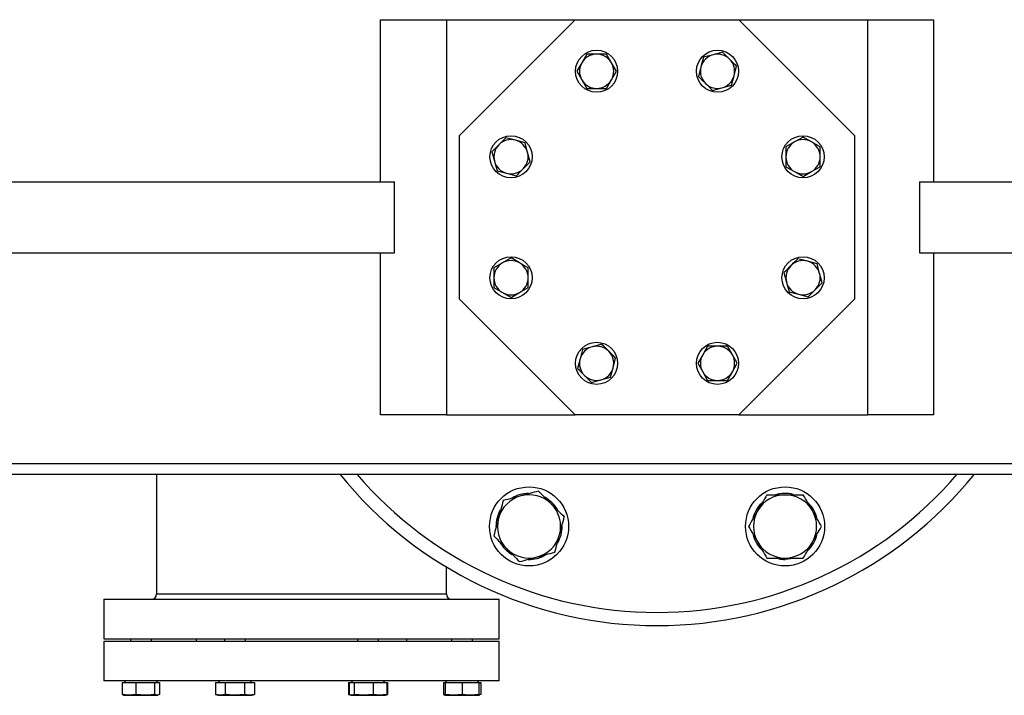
# Model space of a CAD drawing. Header units: millimetres. Extents: x 3 to 4919, y -224 to 3490.
# Tile 33 of 55: x 1786 to 2160, y 2756 to 3013. Entities that reach past the tile are written whole.
import ezdxf

# ---------------------------------------------------------------- set-up
doc = ezdxf.new("R2010")
doc.units = ezdxf.units.MM

msp = doc.modelspace()

# ---------------------------------------------------------------- linework, layer by layer
at = {"color": 7, "linetype": 'Continuous', "lineweight": 25}
for p, q in [((1922.71, 2951.05), (1922.71, 3012.55)), ((1922.71, 3012.55), (1947.71, 3012.55)), ((1947.71, 3012.55), (1947.71, 2862.55)), ((1947.71, 3012.55), (1996.65, 3012.55)), ((1952.71, 2968.61), (1996.65, 3012.55)), ((1996.65, 3012.55), (2058.78, 3012.55)), ((2058.78, 3012.55), (2107.71, 3012.55)), ((2058.78, 3012.55), (2102.71, 2968.61)), ((2107.71, 2862.55), (2107.71, 3012.55)), ((2107.71, 3012.55), (2132.71, 3012.55)), ((2132.71, 3012.55), (2132.71, 2951.05)), ((2001, 2999.48), (1999.12, 2996.23)), ((2010.38, 2996.23), (2008.51, 2999.48)), ((2045.37, 2998.29), (2044.4, 2994.66)), ((2048.99, 2999.26), (2045.37, 2998.29)), ((2052.62, 3000.23), (2048.99, 2999.26)), ((1999.12, 2996.23), (1997.25, 2992.98)), ((2012.26, 2992.98), (2010.38, 2996.23)), ((2044.4, 2994.66), (2043.42, 2991.04)), ((2056.95, 2991.3), (2057.92, 2994.92)), ((1997.25, 2992.98), (1999.12, 2989.73)), ((2010.38, 2989.73), (2012.26, 2992.98)), ((2055.98, 2987.67), (2056.95, 2991.3)), ((1999.12, 2989.73), (2001, 2986.48)), ((2008.51, 2986.48), (2010.38, 2989.73)), ((2052.36, 2986.7), (2055.98, 2987.67)), ((2048.73, 2985.73), (2052.36, 2986.7)), ((1952.71, 2906.48), (1952.71, 2968.61)), ((2102.71, 2968.61), (2102.71, 2906.48)), ((1973.96, 2966.78), (1970.34, 2967.76)), ((1977.59, 2965.81), (1973.96, 2966.78)), ((1978.56, 2962.19), (1977.59, 2965.81)), ((2079.9, 2966.14), (2076.65, 2964.26)), ((2083.15, 2968.01), (2079.9, 2966.14)), ((2086.4, 2966.14), (2083.15, 2968.01)), ((2089.65, 2964.26), (2086.4, 2966.14)), ((1965.03, 2962.45), (1966, 2958.82)), ((1979.53, 2958.56), (1978.56, 2962.19)), ((1966, 2958.82), (1966.97, 2955.2)), ((1966.97, 2955.2), (1970.6, 2954.23)), ((1970.6, 2954.23), (1974.22, 2953.26)), ((2076.65, 2956.75), (2079.9, 2954.88)), ((2079.9, 2954.88), (2083.15, 2953)), ((2083.15, 2953), (2086.4, 2954.88)), ((2086.4, 2954.88), (2089.65, 2956.75)), ((1502.71, 2951.05), (1928.06, 2951.05)), ((1928.06, 2924.05), (1928.06, 2951.05)), ((2127.36, 2951.05), (2127.36, 2924.05)), ((2127.36, 2951.05), (2552.71, 2951.05)), ((1502.71, 2924.05), (1928.06, 2924.05)), ((1922.71, 2862.55), (1922.71, 2924.05)), ((2127.36, 2924.05), (2552.71, 2924.05)), ((2132.71, 2924.05), (2132.71, 2862.55)), ((1969.03, 2920.21), (1965.78, 2918.34)), ((1972.28, 2922.09), (1969.03, 2920.21)), ((1975.53, 2920.21), (1972.28, 2922.09)), ((1978.78, 2918.34), (1975.53, 2920.21)), ((2084.83, 2920.86), (2081.2, 2921.83)), ((2088.45, 2919.89), (2084.83, 2920.86)), ((2089.42, 2916.27), (2088.45, 2919.89)), ((2075.9, 2916.53), (2076.87, 2912.9)), ((2090.4, 2912.64), (2089.42, 2916.27)), ((2076.87, 2912.9), (2077.84, 2909.28)), ((1965.78, 2910.83), (1969.03, 2908.95)), ((1969.03, 2908.95), (1972.28, 2907.08)), ((1972.28, 2907.08), (1975.53, 2908.95)), ((1975.53, 2908.95), (1978.78, 2910.83)), ((2077.84, 2909.28), (2081.46, 2908.31)), ((1996.65, 2862.55), (1952.71, 2906.48)), ((2102.71, 2906.48), (2058.78, 2862.55)), ((2081.46, 2908.31), (2085.09, 2907.33)), ((1999.45, 2887.42), (1998.47, 2883.79)), ((2003.07, 2888.39), (1999.45, 2887.42)), ((2006.7, 2889.36), (2003.07, 2888.39)), ((2046.92, 2888.61), (2045.05, 2885.36)), ((2056.3, 2885.36), (2054.43, 2888.61)), ((1998.47, 2883.79), (1997.5, 2880.17)), ((2011.03, 2880.43), (2012, 2884.05)), ((2045.05, 2885.36), (2043.17, 2882.11)), ((2058.18, 2882.11), (2056.3, 2885.36)), ((2010.06, 2876.81), (2011.03, 2880.43)), ((2043.17, 2882.11), (2045.05, 2878.86)), ((2045.05, 2878.86), (2046.92, 2875.61)), ((2054.43, 2875.61), (2056.3, 2878.86)), ((2056.3, 2878.86), (2058.18, 2882.11)), ((2002.81, 2874.86), (2006.43, 2875.83)), ((2006.43, 2875.83), (2010.06, 2876.81)), ((1947.71, 2862.55), (1922.71, 2862.55)), ((1947.71, 2862.55), (1996.65, 2862.55)), ((2058.78, 2862.55), (1996.65, 2862.55)), ((2058.78, 2862.55), (2107.71, 2862.55)), ((2132.71, 2862.55), (2107.71, 2862.55)), ((1582.71, 2844.05), (2472.71, 2844.05)), ((1604.21, 2840.05), (2451.21, 2840.05)), ((1837.71, 2840.05), (1837.71, 2794.55)), ((1968.72, 2813.17), (1968.23, 2813.96)), ((1970.24, 2811.34), (1970.63, 2811.73)), ((2073.95, 2807.89), (2073.04, 2808.1)), ((2073.95, 2807.89), (2073.95, 2808.21)), ((2076.31, 2807.66), (2076.31, 2808.21)), ((1947.71, 2794.55), (1947.71, 2804.79)), ((1817.71, 2792.55), (1817.71, 2777.55)), ((1817.71, 2792.55), (1967.71, 2792.55)), ((1967.71, 2777.55), (1967.71, 2792.55)), ((1817.71, 2777.55), (1967.71, 2777.55)), ((1817.71, 2776.55), (1817.71, 2761.55)), ((1967.71, 2776.55), (1817.71, 2776.55)), ((1827.74, 2777.55), (1827.74, 2776.55)), ((1835.74, 2776.55), (1835.74, 2777.55)), ((1852.71, 2777.55), (1852.71, 2776.55)), ((1863.46, 2777.55), (1863.46, 2776.55)), ((1871.46, 2776.55), (1871.46, 2777.55)), ((1913.97, 2777.55), (1913.97, 2776.55)), ((1921.97, 2776.55), (1921.97, 2777.55)), ((1932.71, 2776.55), (1932.71, 2777.55)), ((1949.69, 2777.55), (1949.69, 2776.55)), ((1957.69, 2776.55), (1957.69, 2777.55)), ((1967.71, 2761.55), (1967.71, 2776.55)), ((1967.71, 2761.55), (1817.71, 2761.55)), ((1824.64, 2760.95), (1824.64, 2756.45)), ((1824.64, 2760.95), (1826.67, 2760.95)), ((1825.92, 2761.55), (1825.32, 2760.95)), ((1826.67, 2760.95), (1827.8, 2760.95)), ((1827.8, 2760.95), (1829.84, 2760.95)), ((1829.84, 2760.95), (1829.84, 2756.45)), ((1829.84, 2760.95), (1832.61, 2760.95)), ((1832.61, 2760.95), (1834.16, 2760.95)), ((1834.16, 2760.95), (1836.93, 2760.95)), ((1836.93, 2760.95), (1836.93, 2756.45)), ((1836.93, 2760.95), (1837.68, 2760.95)), ((1838.15, 2760.95), (1837.55, 2761.55)), ((1837.68, 2760.95), (1838.09, 2760.95)), ((1838.09, 2760.95), (1838.84, 2760.95)), ((1838.84, 2760.95), (1838.84, 2756.45)), ((1860.11, 2760.95), (1860.11, 2756.45)), ((1860.11, 2760.95), (1861.54, 2760.95)), ((1861.64, 2761.55), (1861.04, 2760.95)), ((1861.54, 2760.95), (1862.34, 2760.95)), ((1862.34, 2760.95), (1863.78, 2760.95)), ((1863.78, 2760.95), (1863.78, 2756.45)), ((1863.78, 2760.95), (1866.66, 2760.95)), ((1866.66, 2760.95), (1868.26, 2760.95)), ((1868.26, 2760.95), (1871.13, 2760.95)), ((1871.13, 2760.95), (1871.13, 2756.45)), ((1871.13, 2760.95), (1872.57, 2760.95)), ((1872.57, 2760.95), (1873.37, 2760.95)), ((1873.87, 2760.95), (1873.27, 2761.55)), ((1873.37, 2760.95), (1874.81, 2760.95)), ((1874.81, 2760.95), (1874.81, 2756.45)), ((1910.62, 2760.95), (1910.62, 2756.45)), ((1910.62, 2760.95), (1910.87, 2760.95)), ((1910.87, 2760.95), (1910.87, 2756.45)), ((1910.87, 2760.95), (1911.62, 2760.95)), ((1912.16, 2761.55), (1911.56, 2760.95)), ((1911.62, 2760.95), (1912.03, 2760.95)), ((1912.03, 2760.95), (1912.77, 2760.95)), ((1912.77, 2760.95), (1912.77, 2756.45)), ((1912.77, 2760.95), (1915.55, 2760.95)), ((1915.55, 2760.95), (1917.1, 2760.95)), ((1917.1, 2760.95), (1919.87, 2760.95)), ((1919.87, 2760.95), (1919.87, 2756.45)), ((1919.87, 2760.95), (1921.91, 2760.95)), ((1923.04, 2760.95), (1925.07, 2760.95)), ((1924.39, 2760.95), (1923.79, 2761.55)), ((1925.07, 2760.95), (1925.07, 2756.45)), ((1925.07, 2760.95), (1925.32, 2760.95)), ((1925.32, 2760.95), (1925.32, 2756.45)), ((1946.59, 2760.95), (1946.59, 2756.45)), ((1946.59, 2760.95), (1947.32, 2760.95)), ((1947.32, 2761), (1947.27, 2760.95)), ((1947.87, 2761.55), (1947.32, 2761)), ((1947.32, 2760.95), (1947.32, 2756.45)), ((1947.32, 2760.95), (1949.81, 2760.95)), ((1949.81, 2760.95), (1951.2, 2760.95)), ((1951.2, 2760.95), (1953.69, 2760.95)), ((1953.69, 2760.95), (1953.69, 2756.45)), ((1953.69, 2760.95), (1956.18, 2760.95)), ((1956.18, 2760.95), (1957.56, 2760.95)), ((1957.56, 2760.95), (1960.05, 2760.95)), ((1960.05, 2761), (1959.5, 2761.55)), ((1960.1, 2760.95), (1960.05, 2761)), ((1960.05, 2760.95), (1960.05, 2756.45)), ((1960.05, 2760.95), (1960.79, 2760.95)), ((1960.79, 2760.95), (1960.79, 2756.45)), ((1824.64, 2756.45), (1825.15, 2756.26)), ((1825.12, 2756.19), (1825.37, 2756.1)), ((1825.37, 2756.1), (1827.24, 2756.1)), ((1827.24, 2756.1), (1833.38, 2756.1)), ((1833.38, 2756.1), (1829.84, 2756.45)), ((1833.38, 2756.1), (1837.89, 2756.1)), ((1837.89, 2756.1), (1836.93, 2756.45)), ((1838.84, 2756.45), (1837.89, 2756.1)), ((1838.1, 2756.1), (1837.89, 2756.1)), ((1838.1, 2756.1), (1838.35, 2756.19)), ((1860.11, 2756.45), (1861.09, 2756.1)), ((1861.94, 2756.1), (1860.11, 2756.45)), ((1861.09, 2756.1), (1861.94, 2756.1)), ((1863.78, 2756.45), (1861.94, 2756.1)), ((1861.94, 2756.1), (1867.46, 2756.1)), ((1867.46, 2756.1), (1872.97, 2756.1)), ((1872.97, 2756.1), (1871.13, 2756.45)), ((1874.81, 2756.45), (1872.97, 2756.1)), ((1872.97, 2756.1), (1873.82, 2756.1)), ((1873.82, 2756.1), (1874.81, 2756.45)), ((1910.62, 2756.45), (1911.1, 2756.28)), ((1910.85, 2756.41), (1910.62, 2756.45)), ((1911.82, 2756.1), (1910.87, 2756.45)), ((1911.35, 2756.19), (1911.61, 2756.1)), ((1911.61, 2756.1), (1911.82, 2756.1)), ((1912.77, 2756.45), (1911.82, 2756.1)), ((1911.82, 2756.1), (1916.32, 2756.1)), ((1916.32, 2756.1), (1912.77, 2756.45)), ((1919.87, 2756.45), (1916.32, 2756.1)), ((1916.32, 2756.1), (1922.47, 2756.1)), ((1922.47, 2756.1), (1924.34, 2756.1)), ((1924.34, 2756.1), (1924.59, 2756.19)), ((1924.56, 2756.26), (1925.07, 2756.45)), ((1924.59, 2756.19), (1925.32, 2756.45)), ((1925.32, 2756.45), (1925.1, 2756.41)), ((1946.59, 2756.45), (1947.1, 2756.26)), ((1947.07, 2756.19), (1947.32, 2756.1)), ((1950.51, 2756.1), (1947.32, 2756.45)), ((1947.32, 2756.1), (1950.51, 2756.1)), ((1953.69, 2756.45), (1950.51, 2756.1)), ((1950.51, 2756.1), (1956.87, 2756.1)), ((1960.05, 2756.45), (1956.87, 2756.1)), ((1956.87, 2756.1), (1960.05, 2756.1)), ((1960.05, 2756.1), (1960.31, 2756.19)), ((1960.79, 2756.45), (1960.28, 2756.26))]:
    msp.add_line(p, q, dxfattribs=at)
at = {"color": 8, "linetype": 'Continuous', "lineweight": 25}
msp.add_line((1837.71, 2794.55), (1947.71, 2794.55), dxfattribs=at)
at = {"color": 7, "linetype": 'Continuous', "lineweight": 25, "flags": 128}
for points in [[(1972.68, 2809.44), (1971.86, 2809.97), (1970.24, 2811.34)], [(2079.38, 2808.04), (2078.43, 2807.84), (2076.31, 2807.66)]]:
    msp.add_lwpolyline(points, dxfattribs=at)
at = {"color": 7, "linetype": 'Continuous', "lineweight": 25}
for centre, radius in [((2004.75, 2992.98), 8), ((2050.67, 2992.98), 8), ((1972.28, 2960.51), 8), ((2083.15, 2960.51), 8), ((1972.28, 2914.58), 8), ((2083.15, 2914.58), 8), ((2004.75, 2882.11), 8), ((2050.67, 2882.11), 8), ((1979.11, 2820.21), 15), ((2076.31, 2820.21), 15)]:
    msp.add_circle(centre, radius, dxfattribs=at)
for centre, radius, start, end in [((2004.75, 2992.98), 6.5, 90, 150), ((2004.75, 2992.98), 6.5, 30, 90), ((2050.67, 2992.98), 6.5, 105, 165), ((2050.67, 2992.98), 6.5, 45, 105), ((2004.75, 2992.98), 6.5, 150, 210), ((2004.75, 2992.98), 6.5, 330, 30), ((2050.67, 2992.98), 6.5, 165, 225), ((2050.67, 2992.98), 6.5, 345, 45), ((2050.67, 2992.98), 6.5, 285, 345), ((2004.75, 2992.98), 6.5, 210, 270), ((2004.75, 2992.98), 6.5, 270, 330), ((2050.67, 2992.98), 6.5, 225, 285), ((1972.28, 2960.51), 6.5, 135, 195), ((1972.28, 2960.51), 6.5, 75, 135), ((1972.28, 2960.51), 6.5, 15, 75), ((2083.15, 2960.51), 6.5, 120, 180), ((2083.15, 2960.51), 6.5, 60, 120), ((2083.15, 2960.51), 6.5, 0, 60), ((1972.28, 2960.51), 6.5, 315, 15), ((1972.28, 2960.51), 6.5, 195, 255), ((2083.15, 2960.51), 6.5, 180, 240), ((2083.15, 2960.51), 6.5, 300, 0), ((1972.28, 2960.51), 6.5, 255, 315), ((2083.15, 2960.51), 6.5, 240, 300), ((1972.28, 2914.58), 6.5, 120, 180), ((1972.28, 2914.58), 6.5, 60, 120), ((1972.28, 2914.58), 6.5, 0, 60), ((2083.15, 2914.58), 6.5, 75, 135), ((2083.15, 2914.58), 6.5, 15, 75), ((2083.15, 2914.58), 6.5, 135, 195), ((2083.15, 2914.58), 6.5, 315, 15), ((1972.28, 2914.58), 6.5, 180, 240), ((1972.28, 2914.58), 6.5, 300, 0), ((2083.15, 2914.58), 6.5, 195, 255), ((1972.28, 2914.58), 6.5, 240, 300), ((2083.15, 2914.58), 6.5, 255, 315), ((2004.75, 2882.11), 6.5, 105, 165), ((2004.75, 2882.11), 6.5, 45, 105), ((2004.75, 2882.11), 6.5, 345, 45), ((2050.67, 2882.11), 6.5, 90, 150), ((2050.67, 2882.11), 6.5, 30, 90), ((2004.75, 2882.11), 6.5, 165, 225), ((2050.67, 2882.11), 6.5, 150, 210), ((2050.67, 2882.11), 6.5, 330, 30), ((2004.75, 2882.11), 6.5, 285, 345), ((2050.67, 2882.11), 6.5, 210, 270), ((2050.67, 2882.11), 6.5, 270, 330), ((2004.75, 2882.11), 6.5, 225, 285), ((2027.71, 2937.55), 155, 218.9788, 321.0212), ((2027.71, 2937.55), 150, 220.5416, 319.4584), ((1979.11, 2820.21), 12, 105, 165), ((1979.11, 2820.21), 12.55, 90.7969, 120.8276), ((1979.11, 2820.21), 12, 45, 105), ((1979.11, 2820.21), 12.55, 30.8108, 61.6304), ((2076.31, 2820.21), 12, 90, 150), ((2076.31, 2820.21), 12.55, 75.8108, 106.6304), ((2076.31, 2820.21), 12, 30, 90), ((1979.11, 2820.21), 12.55, 150.4377, 180.1189), ((1979.11, 2820.21), 12, 345, 45), ((2076.31, 2820.21), 12.55, 135.7969, 165.8276), ((2076.31, 2820.21), 12.55, 15.2204, 45.6751), ((1979.11, 2820.21), 12, 165, 225), ((2076.31, 2820.21), 12, 150, 210), ((2076.31, 2820.21), 12, 330, 30), ((1979.11, 2820.21), 12.55, 330.2204, 0.6751), ((1979.11, 2820.21), 12, 285, 345), ((2076.31, 2820.21), 12.55, 195.4377, 225.1189), ((2076.31, 2820.21), 12.55, 313.4346, 344.4563), ((1979.11, 2820.21), 12.55, 214.1279, 225), ((1979.11, 2820.21), 12, 225, 285), ((2076.31, 2820.21), 12, 210, 270), ((2076.31, 2820.21), 12, 270, 330), ((1979.11, 2820.21), 12.55, 268.4346, 299.4563), ((2076.31, 2820.21), 12.55, 259.1279, 270), ((1835.71, 2794.55), 2, 270, 0), ((1949.71, 2794.55), 2, 180, 270)]:
    msp.add_arc(centre, radius, start, end, dxfattribs=at)
for points, knots in [([(2004.75, 2999.48), (2003.53, 2999.48), (2002.27, 2999.48), (2001.03, 2999.48), (2001, 2999.48)], [0, 0, 0, 0, 0.973004, 1, 1, 1, 1]), ([(2008.51, 2999.48), (2008.19, 2999.48), (2006.95, 2999.48), (2005.69, 2999.48), (2004.75, 2999.48)], [0, 0, 0, 0, 0.2530664, 1, 1, 1, 1]), ([(2055.27, 2997.57), (2054.41, 2998.44), (2053.52, 2999.33), (2052.64, 3000.2), (2052.62, 3000.23)], [0, 0, 0, 0, 0.9730045, 1, 1, 1, 1]), ([(2057.92, 2994.92), (2057.7, 2995.14), (2056.83, 2996.02), (2055.94, 2996.91), (2055.27, 2997.57)], [0, 0, 0, 0, 0.253066, 1, 1, 1, 1]), ([(2043.42, 2991.04), (2043.45, 2991.01), (2044.32, 2990.14), (2045.21, 2989.25), (2046.08, 2988.38)], [0, 0, 0, 0, 0.0269958, 1, 1, 1, 1]), ([(2046.08, 2988.38), (2046.74, 2987.72), (2047.63, 2986.83), (2048.51, 2985.95), (2048.73, 2985.73)], [0, 0, 0, 0, 0.746934, 1, 1, 1, 1]), ([(2001, 2986.48), (2001.03, 2986.48), (2002.27, 2986.48), (2003.53, 2986.48), (2004.75, 2986.48)], [0, 0, 0, 0, 0.026996, 1, 1, 1, 1]), ([(2004.75, 2986.48), (2005.69, 2986.48), (2006.95, 2986.48), (2008.19, 2986.48), (2008.51, 2986.48)], [0, 0, 0, 0, 0.7469336, 1, 1, 1, 1]), ([(1967.68, 2965.1), (1966.82, 2964.24), (1965.93, 2963.35), (1965.05, 2962.47), (1965.03, 2962.45)], [0, 0, 0, 0, 0.9730045, 1, 1, 1, 1]), ([(1970.34, 2967.76), (1970.12, 2967.53), (1969.24, 2966.66), (1968.35, 2965.77), (1967.68, 2965.1)], [0, 0, 0, 0, 0.253066, 1, 1, 1, 1]), ([(2076.65, 2964.26), (2076.65, 2964.23), (2076.65, 2962.99), (2076.65, 2961.73), (2076.65, 2960.51)], [0, 0, 0, 0, 0.026996, 1, 1, 1, 1]), ([(2089.65, 2960.51), (2089.65, 2961.73), (2089.65, 2962.99), (2089.65, 2964.23), (2089.65, 2964.26)], [0, 0, 0, 0, 0.973004, 1, 1, 1, 1]), ([(1976.88, 2955.91), (1977.54, 2956.57), (1978.43, 2957.47), (1979.31, 2958.34), (1979.53, 2958.56)], [0, 0, 0, 0, 0.746934, 1, 1, 1, 1]), ([(2076.65, 2960.51), (2076.65, 2959.57), (2076.65, 2958.31), (2076.65, 2957.07), (2076.65, 2956.75)], [0, 0, 0, 0, 0.7469336, 1, 1, 1, 1]), ([(2089.65, 2956.75), (2089.65, 2957.07), (2089.65, 2958.31), (2089.65, 2959.57), (2089.65, 2960.51)], [0, 0, 0, 0, 0.2530664, 1, 1, 1, 1]), ([(1974.22, 2953.26), (1974.25, 2953.28), (1975.12, 2954.15), (1976.01, 2955.04), (1976.88, 2955.91)], [0, 0, 0, 0, 0.0269958, 1, 1, 1, 1]), ([(2081.2, 2921.83), (2081.18, 2921.81), (2080.31, 2920.94), (2079.42, 2920.05), (2078.55, 2919.18)], [0, 0, 0, 0, 0.0269958, 1, 1, 1, 1]), ([(1965.78, 2918.34), (1965.78, 2918.02), (1965.78, 2916.78), (1965.78, 2915.52), (1965.78, 2914.58)], [0, 0, 0, 0, 0.2530664, 1, 1, 1, 1]), ([(1978.78, 2914.58), (1978.78, 2915.52), (1978.78, 2916.78), (1978.78, 2918.02), (1978.78, 2918.34)], [0, 0, 0, 0, 0.7469336, 1, 1, 1, 1]), ([(2078.55, 2919.18), (2077.89, 2918.52), (2076.99, 2917.63), (2076.12, 2916.75), (2075.9, 2916.53)], [0, 0, 0, 0, 0.746934, 1, 1, 1, 1]), ([(1965.78, 2914.58), (1965.78, 2913.36), (1965.78, 2912.1), (1965.78, 2910.86), (1965.78, 2910.83)], [0, 0, 0, 0, 0.973004, 1, 1, 1, 1]), ([(1978.78, 2910.83), (1978.78, 2910.86), (1978.78, 2912.1), (1978.78, 2913.36), (1978.78, 2914.58)], [0, 0, 0, 0, 0.026996, 1, 1, 1, 1]), ([(2087.74, 2909.99), (2088.61, 2910.85), (2089.5, 2911.74), (2090.37, 2912.62), (2090.4, 2912.64)], [0, 0, 0, 0, 0.9730045, 1, 1, 1, 1]), ([(2085.09, 2907.33), (2085.31, 2907.56), (2086.19, 2908.43), (2087.08, 2909.32), (2087.74, 2909.99)], [0, 0, 0, 0, 0.253066, 1, 1, 1, 1]), ([(2009.35, 2886.71), (2008.68, 2887.37), (2007.79, 2888.26), (2006.92, 2889.14), (2006.7, 2889.36)], [0, 0, 0, 0, 0.746934, 1, 1, 1, 1]), ([(2012, 2884.05), (2011.98, 2884.08), (2011.1, 2884.95), (2010.21, 2885.84), (2009.35, 2886.71)], [0, 0, 0, 0, 0.0269958, 1, 1, 1, 1]), ([(2050.67, 2888.61), (2049.73, 2888.61), (2048.48, 2888.61), (2047.24, 2888.61), (2046.92, 2888.61)], [0, 0, 0, 0, 0.7469336, 1, 1, 1, 1]), ([(2054.43, 2888.61), (2054.39, 2888.61), (2053.16, 2888.61), (2051.9, 2888.61), (2050.67, 2888.61)], [0, 0, 0, 0, 0.026996, 1, 1, 1, 1]), ([(1997.5, 2880.17), (1997.72, 2879.95), (1998.6, 2879.07), (1999.49, 2878.18), (2000.16, 2877.52)], [0, 0, 0, 0, 0.253066, 1, 1, 1, 1]), ([(2000.16, 2877.52), (2001.02, 2876.65), (2001.91, 2875.76), (2002.79, 2874.89), (2002.81, 2874.86)], [0, 0, 0, 0, 0.9730045, 1, 1, 1, 1]), ([(2046.92, 2875.61), (2047.24, 2875.61), (2048.48, 2875.61), (2049.73, 2875.61), (2050.67, 2875.61)], [0, 0, 0, 0, 0.2530664, 1, 1, 1, 1]), ([(2050.67, 2875.61), (2051.9, 2875.61), (2053.16, 2875.61), (2054.39, 2875.61), (2054.43, 2875.61)], [0, 0, 0, 0, 0.973004, 1, 1, 1, 1]), ([(1976.01, 2831.8), (1974.89, 2831.5), (1973.78, 2831.21), (1971.55, 2830.61), (1970.43, 2830.31), (1969.31, 2830.01)], [0, 0, 0, 0, 0.5, 0.5, 1, 1, 1, 1]), ([(1982.7, 2833.6), (1981.58, 2833.3), (1980.47, 2833), (1978.24, 2832.4), (1977.12, 2832.1), (1976.01, 2831.8)], [0, 0, 0, 0, 0.5, 0.5, 1, 1, 1, 1]), ([(1982.7, 2833.6), (1983.51, 2832.79), (1984.33, 2831.97), (1985.97, 2830.33), (1986.78, 2829.51), (1987.6, 2828.7)], [0, 0, 0, 0, 0.5, 0.5, 1, 1, 1, 1]), ([(2069.39, 2832.21), (2068.81, 2831.21), (2068.23, 2830.21), (2067.08, 2828.21), (2066.5, 2827.21), (2065.92, 2826.21)], [0, 0, 0, 0, 0.5, 0.5, 1, 1, 1, 1]), ([(2069.39, 2832.21), (2070.53, 2832.21), (2071.69, 2832.21), (2074.01, 2832.21), (2075.16, 2832.21), (2076.31, 2832.21)], [0, 0, 0, 0, 0.5, 0.5, 1, 1, 1, 1]), ([(2076.31, 2832.21), (2077.47, 2832.21), (2078.63, 2832.21), (2080.94, 2832.21), (2082.09, 2832.21), (2083.24, 2832.21)], [0, 0, 0, 0, 0.5, 0.5, 1, 1, 1, 1]), ([(2086.71, 2826.21), (2086.13, 2827.21), (2085.55, 2828.21), (2084.4, 2830.21), (2083.82, 2831.21), (2083.24, 2832.21)], [0, 0, 0, 0, 0.5, 0.5, 1, 1, 1, 1]), ([(1969.31, 2830.01), (1969.02, 2828.9), (1968.72, 2827.78), (1968.12, 2825.55), (1967.82, 2824.43), (1967.52, 2823.32)], [0, 0, 0, 0, 0.5, 0.5, 1, 1, 1, 1]), ([(1987.6, 2828.7), (1988.42, 2827.88), (1989.23, 2827.06), (1990.87, 2825.43), (1991.68, 2824.61), (1992.5, 2823.8)], [0, 0, 0, 0, 0.5, 0.5, 1, 1, 1, 1]), ([(1967.52, 2823.32), (1967.22, 2822.2), (1966.92, 2821.09), (1966.33, 2818.86), (1966.03, 2817.74), (1965.73, 2816.63)], [0, 0, 0, 0, 0.5, 0.5, 1, 1, 1, 1]), ([(1990.7, 2817.11), (1991, 2818.22), (1991.3, 2819.34), (1991.9, 2821.57), (1992.2, 2822.68), (1992.5, 2823.8)], [0, 0, 0, 0, 0.5, 0.5, 1, 1, 1, 1]), ([(2065.92, 2826.21), (2065.34, 2825.21), (2064.77, 2824.21), (2063.61, 2822.21), (2063.04, 2821.21), (2062.46, 2820.21)], [0, 0, 0, 0, 0.5, 0.5, 1, 1, 1, 1]), ([(2090.17, 2820.21), (2089.59, 2821.21), (2089.02, 2822.21), (2087.86, 2824.21), (2087.28, 2825.21), (2086.71, 2826.21)], [0, 0, 0, 0, 0.5, 0.5, 1, 1, 1, 1]), ([(2062.46, 2820.21), (2063.04, 2819.21), (2063.61, 2818.21), (2064.77, 2816.21), (2065.34, 2815.21), (2065.92, 2814.21)], [0, 0, 0, 0, 0.5, 0.5, 1, 1, 1, 1]), ([(2086.71, 2814.21), (2087.28, 2815.21), (2087.86, 2816.21), (2089.02, 2818.21), (2089.59, 2819.21), (2090.17, 2820.21)], [0, 0, 0, 0, 0.5, 0.5, 1, 1, 1, 1]), ([(1965.73, 2816.63), (1966.54, 2815.81), (1967.36, 2814.99), (1968.99, 2813.36), (1969.81, 2812.54), (1970.63, 2811.73)], [0, 0, 0, 0, 0.5, 0.5, 1, 1, 1, 1]), ([(1988.91, 2810.41), (1989.21, 2811.53), (1989.51, 2812.65), (1990.11, 2814.88), (1990.41, 2815.99), (1990.7, 2817.11)], [0, 0, 0, 0, 0.5, 0.5, 1, 1, 1, 1]), ([(1970.63, 2811.73), (1971.45, 2810.91), (1972.26, 2810.09), (1973.9, 2808.46), (1974.71, 2807.64), (1975.53, 2806.83)], [0, 0, 0, 0, 0.5, 0.5, 1, 1, 1, 1]), ([(2065.92, 2814.21), (2066.5, 2813.21), (2067.08, 2812.21), (2068.23, 2810.21), (2068.81, 2809.21), (2069.39, 2808.21)], [0, 0, 0, 0, 0.5, 0.5, 1, 1, 1, 1]), ([(2083.24, 2808.21), (2083.82, 2809.21), (2084.4, 2810.21), (2085.55, 2812.21), (2086.13, 2813.21), (2086.71, 2814.21)], [0, 0, 0, 0, 0.5, 0.5, 1, 1, 1, 1]), ([(1975.53, 2806.83), (1976.64, 2807.13), (1977.76, 2807.43), (1979.99, 2808.02), (1981.1, 2808.32), (1982.22, 2808.62)], [0, 0, 0, 0, 0.5, 0.5, 1, 1, 1, 1]), ([(1982.22, 2808.62), (1983.33, 2808.92), (1984.45, 2809.22), (1986.68, 2809.82), (1987.8, 2810.12), (1988.91, 2810.41)], [0, 0, 0, 0, 0.5, 0.5, 1, 1, 1, 1]), ([(2069.39, 2808.21), (2070.53, 2808.21), (2071.69, 2808.21), (2074.01, 2808.21), (2075.16, 2808.21), (2076.31, 2808.21)], [0, 0, 0, 0, 0.5, 0.5, 1, 1, 1, 1]), ([(2076.31, 2808.21), (2077.47, 2808.21), (2078.63, 2808.21), (2080.94, 2808.21), (2082.09, 2808.21), (2083.24, 2808.21)], [0, 0, 0, 0, 0.5, 0.5, 1, 1, 1, 1]), ([(1827.24, 2756.1), (1826.59, 2756.13), (1825.71, 2756.19), (1824.86, 2756.4), (1824.64, 2756.45)], [0, 0, 0, 0, 0.746934, 1, 1, 1, 1]), ([(1829.84, 2756.45), (1829.81, 2756.45), (1828.96, 2756.23), (1828.08, 2756.16), (1827.24, 2756.1)], [0, 0, 0, 0, 0.026996, 1, 1, 1, 1]), ([(1836.93, 2756.45), (1836.34, 2756.34), (1835.75, 2756.25), (1834.57, 2756.13), (1833.98, 2756.1), (1833.38, 2756.1)], [0, 0, 0, 0, 0.5, 0.5, 1, 1, 1, 1]), ([(1867.46, 2756.1), (1866.54, 2756.13), (1865.3, 2756.19), (1864.09, 2756.4), (1863.78, 2756.45)], [0, 0, 0, 0, 0.746934, 1, 1, 1, 1]), ([(1871.13, 2756.45), (1871.1, 2756.45), (1869.89, 2756.23), (1868.66, 2756.16), (1867.46, 2756.1)], [0, 0, 0, 0, 0.026997, 1, 1, 1, 1]), ([(1922.47, 2756.1), (1921.82, 2756.13), (1920.95, 2756.19), (1920.09, 2756.4), (1919.87, 2756.45)], [0, 0, 0, 0, 0.746936, 1, 1, 1, 1]), ([(1925.07, 2756.45), (1925.05, 2756.45), (1924.19, 2756.23), (1923.32, 2756.16), (1922.47, 2756.1)], [0, 0, 0, 0, 0.026996, 1, 1, 1, 1]), ([(1947.27, 2756.35), (1947.07, 2756.37), (1946.84, 2756.39), (1946.61, 2756.45), (1946.59, 2756.45)], [0, 0, 0, 0, 0.896971, 1, 1, 1, 1]), ([(1947.32, 2756.45), (1947.32, 2756.34), (1947.32, 2756.25), (1947.32, 2756.13), (1947.32, 2756.1), (1947.32, 2756.1)], [0, 0, 0, 0, 0.5, 0.5, 1, 1, 1, 1]), ([(1956.87, 2756.1), (1956.34, 2756.1), (1955.81, 2756.13), (1954.75, 2756.25), (1954.22, 2756.34), (1953.69, 2756.45)], [0, 0, 0, 0, 0.5, 0.5, 1, 1, 1, 1]), ([(1960.05, 2756.45), (1960.05, 2756.34), (1960.05, 2756.25), (1960.05, 2756.13), (1960.05, 2756.1), (1960.05, 2756.1)], [0, 0, 0, 0, 0.5, 0.5, 1, 1, 1, 1])]:
    msp.add_open_spline(points, degree=3, knots=knots, dxfattribs=at)
msp.add_open_spline([(1921.91, 2760.95), (1922.28, 2761.01), (1922.66, 2761.01), (1923.04, 2760.95)], degree=3, dxfattribs=at)

doc.saveas('drawing.dxf')
